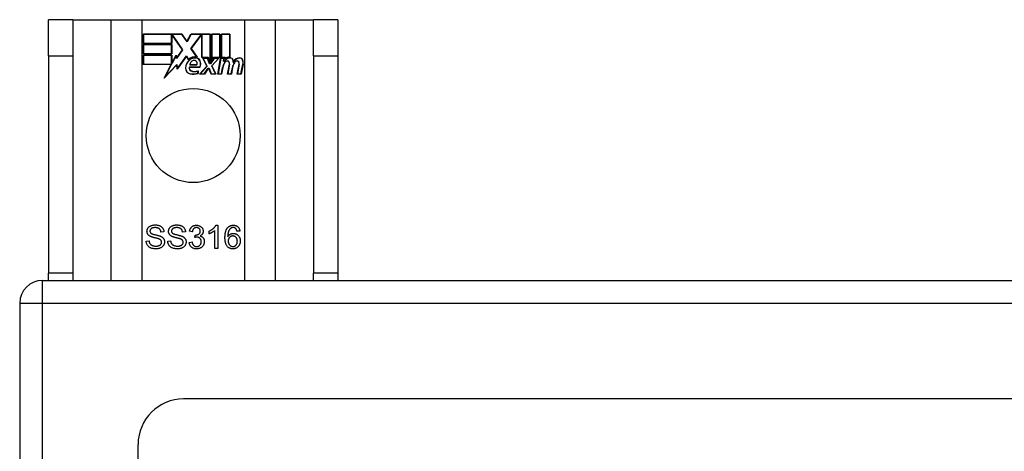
# Model space of a CAD drawing. Header units: inches. Extents: x 48.1 to 120.1, y 24 to 63.2.
# Tile 12 of 25: x 48.1 to 52.3, y 61.4 to 63.2. Entities that reach past the tile are written whole.
import ezdxf

# ---------------------------------------------------------------- set-up
doc = ezdxf.new("R2010")
doc.units = ezdxf.units.IN
doc.header["$MEASUREMENT"] = 0
doc.layers.add('Visible Edges(ANSI)', color=7, linetype='Continuous', lineweight=25)
doc.layers.add('Visible Tangent Edges(ANSI)', color=7, linetype='Continuous', lineweight=25)

msp = doc.modelspace()

# ---------------------------------------------------------------- linework, layer by layer
at = {"layer": 'Visible Edges(ANSI)'}
for p, q in [((48.2838, 63.226), (48.1788, 63.226)), ((48.1788, 63.07), (48.1788, 63.226)), ((48.2838, 63.226), (48.2838, 63.07)), ((48.2838, 63.226), (48.448, 63.226)), ((48.448, 63.226), (48.5826, 63.226)), ((48.5826, 63.226), (49.025, 63.226)), ((49.025, 63.226), (49.1597, 63.226)), ((49.1597, 63.226), (49.3238, 63.226)), ((49.3238, 63.07), (49.3238, 63.226)), ((49.4288, 63.226), (49.3238, 63.226)), ((49.4288, 63.226), (49.4288, 63.07)), ((48.5876, 63.1239), (48.5876, 63.164)), ((48.5876, 63.164), (48.7549, 63.164)), ((48.5884, 63.1633), (48.5884, 63.1247)), ((48.7545, 63.1633), (48.5884, 63.1633)), ((48.7102, 63.1247), (48.7102, 63.1592)), ((48.7102, 63.1592), (48.7147, 63.1592)), ((48.7143, 63.1584), (48.711, 63.1584)), ((48.711, 63.1584), (48.711, 63.1239)), ((48.7571, 63.0962), (48.7143, 63.1584)), ((48.7147, 63.1592), (48.758, 63.0962)), ((48.777, 63.1299), (48.7545, 63.1633)), ((48.7549, 63.164), (48.7769, 63.1314)), ((48.7769, 63.1314), (48.7942, 63.164)), ((48.7947, 63.1633), (48.777, 63.1299)), ((48.7937, 63.1012), (48.837, 63.1592)), ((48.7942, 63.164), (48.8779, 63.164)), ((48.8373, 63.1584), (48.7946, 63.1012)), ((48.8771, 63.1633), (48.7947, 63.1633)), ((48.837, 63.1592), (48.8411, 63.1592)), ((48.8404, 63.1584), (48.8373, 63.1584)), ((48.8404, 63.063), (48.8404, 63.1584)), ((48.8411, 63.1592), (48.8411, 63.0637)), ((48.8771, 63.0446), (48.8771, 63.1633)), ((48.8779, 63.164), (48.8779, 63.0409)), ((48.8831, 63.05), (48.8831, 63.164)), ((48.8831, 63.164), (48.9202, 63.164)), ((48.8839, 63.1633), (48.8839, 63.0523)), ((48.9195, 63.1633), (48.8839, 63.1633)), ((48.9195, 63.0637), (48.9195, 63.1633)), ((48.9202, 63.164), (48.9202, 63.063)), ((48.9255, 63.063), (48.9255, 63.164)), ((48.9255, 63.164), (48.9626, 63.164)), ((48.9262, 63.1633), (48.9262, 63.0637)), ((48.9619, 63.1633), (48.9262, 63.1633)), ((48.9619, 63.0654), (48.9619, 63.1633)), ((48.9626, 63.164), (48.9626, 63.0647)), ((48.711, 63.1239), (48.5876, 63.1239)), ((48.5876, 63.0785), (48.5876, 63.1187)), ((48.5876, 63.1187), (48.711, 63.1187)), ((48.5884, 63.1247), (48.7102, 63.1247)), ((48.5884, 63.1179), (48.5884, 63.0793)), ((48.7102, 63.1179), (48.5884, 63.1179)), ((48.7102, 63.0793), (48.7102, 63.1179)), ((48.711, 63.1187), (48.711, 63.0785)), ((48.711, 63.0785), (48.5876, 63.0785)), ((48.5876, 63.0328), (48.5876, 63.0729)), ((48.5876, 63.0729), (48.711, 63.0729)), ((48.5884, 63.0793), (48.7102, 63.0793)), ((48.711, 63.0729), (48.711, 63.0384)), ((48.7118, 63.0384), (48.7301, 63.0737)), ((48.7301, 63.0737), (48.7326, 63.0611)), ((48.758, 63.0962), (48.7322, 63.0592)), ((48.7326, 63.0611), (48.7571, 63.0962)), ((48.8188, 63.065), (48.7937, 63.1012)), ((48.7946, 63.1012), (48.8205, 63.0639)), ((48.1788, 63.07), (48.1788, 62.132)), ((48.2838, 63.07), (48.2838, 62.132)), ((48.7088, 63.0328), (48.5876, 63.0328)), ((48.7102, 63.0722), (48.5884, 63.0722)), ((48.5884, 63.0722), (48.5884, 63.0335)), ((48.5884, 63.0335), (48.7101, 63.0335)), ((48.6778, 62.9732), (48.7088, 63.0328)), ((48.7326, 63.0309), (48.6778, 62.9732)), ((48.7101, 63.0335), (48.6809, 62.9775)), ((48.6809, 62.9775), (48.7331, 63.0325)), ((48.7102, 63.0377), (48.7102, 63.0722)), ((48.7122, 63.0377), (48.7102, 63.0377)), ((48.711, 63.0384), (48.7118, 63.0384)), ((48.7298, 63.0714), (48.7122, 63.0377)), ((48.7322, 63.0592), (48.7298, 63.0714)), ((48.7351, 63.0132), (48.7326, 63.0309)), ((48.7331, 63.0325), (48.7356, 63.0151)), ((48.7744, 63.0682), (48.7351, 63.0132)), ((48.7356, 63.0151), (48.7744, 63.0696)), ((48.7744, 63.0696), (48.7832, 63.055)), ((48.783, 63.0538), (48.7744, 63.0682)), ((48.8198, 63.0313), (48.7885, 63.0313)), ((48.7894, 63.032), (48.8194, 63.032)), ((48.8685, 63.063), (48.8404, 63.063)), ((48.8411, 63.0637), (48.869, 63.0637)), ((48.8625, 63.026), (48.8452, 63.0594)), ((48.8452, 63.0594), (48.8655, 63.0594)), ((48.8465, 63.0587), (48.8634, 63.0259)), ((48.865, 63.0587), (48.8465, 63.0587)), ((48.8747, 63.0357), (48.865, 63.0587)), ((48.8655, 63.0594), (48.8752, 63.0364)), ((48.8779, 63.0409), (48.8685, 63.063)), ((48.869, 63.0637), (48.8771, 63.0446)), ((48.8782, 63.0357), (48.8747, 63.0357)), ((48.8752, 63.0364), (48.8779, 63.0364)), ((48.8779, 63.0364), (48.8946, 63.0594)), ((48.8949, 63.0587), (48.8782, 63.0357)), ((48.8925, 63.063), (48.8831, 63.05)), ((48.8837, 63.0264), (48.9133, 63.0587)), ((48.8839, 63.0523), (48.8921, 63.0637)), ((48.915, 63.0594), (48.8846, 63.0263)), ((48.8921, 63.0637), (48.9195, 63.0637)), ((48.9202, 63.063), (48.8925, 63.063)), ((48.8946, 63.0594), (48.915, 63.0594)), ((48.9133, 63.0587), (48.8949, 63.0587)), ((48.9101, 62.9912), (48.9222, 63.0594)), ((48.9228, 63.0587), (48.911, 62.9919)), ((48.9222, 63.0594), (48.9364, 63.0594)), ((48.9355, 63.0587), (48.9228, 63.0587)), ((48.9409, 63.063), (48.9255, 63.063)), ((48.9262, 63.0637), (48.9417, 63.0637)), ((48.9345, 63.0467), (48.9355, 63.0587)), ((48.9394, 63.0467), (48.9345, 63.0467)), ((48.9364, 63.0594), (48.9353, 63.0474)), ((48.9353, 63.0474), (48.9389, 63.0474)), ((48.9402, 63.0553), (48.9409, 63.063)), ((48.9417, 63.0637), (48.9411, 63.0572)), ((48.9525, 62.9912), (48.9601, 63.0343)), ((48.9608, 63.0341), (48.9534, 62.9919)), ((48.9945, 62.9912), (49.0021, 63.0343)), ((49.0028, 63.0342), (48.9954, 62.9919)), ((49.0104, 62.9919), (49.0186, 63.0341)), ((49.0193, 63.034), (49.011, 62.9912)), ((49.3238, 63.07), (49.3238, 62.132)), ((49.4288, 63.07), (49.4288, 62.132)), ((48.7869, 63.0215), (48.8327, 63.0215)), ((48.8332, 63.0208), (48.7875, 63.0208)), ((48.8242, 62.9951), (48.8242, 63.0047)), ((48.825, 63.0058), (48.825, 62.9945)), ((48.8317, 62.9912), (48.8625, 63.026)), ((48.852, 62.9912), (48.8317, 62.9912)), ((48.8634, 63.0259), (48.8334, 62.9919)), ((48.8334, 62.9919), (48.8516, 62.9919)), ((48.8516, 62.9919), (48.8685, 63.0163)), ((48.8689, 63.0155), (48.852, 62.9912)), ((48.8685, 63.0163), (48.8724, 63.0163)), ((48.8719, 63.0155), (48.8689, 63.0155)), ((48.8812, 62.9912), (48.8719, 63.0155)), ((48.8724, 63.0163), (48.8818, 62.9919)), ((48.9015, 62.9912), (48.8812, 62.9912)), ((48.8818, 62.9919), (48.9003, 62.9919)), ((48.9003, 62.9919), (48.8837, 63.0264)), ((48.8846, 63.0263), (48.9015, 62.9912)), ((48.9266, 62.9912), (48.9101, 62.9912)), ((48.911, 62.9919), (48.926, 62.9919)), ((48.926, 62.9919), (48.9308, 63.0194)), ((48.9316, 63.0193), (48.9266, 62.9912)), ((48.969, 62.9912), (48.9525, 62.9912)), ((48.9534, 62.9919), (48.9684, 62.9919)), ((48.9684, 62.9919), (48.9732, 63.0194)), ((48.974, 63.0193), (48.969, 62.9912)), ((49.011, 62.9912), (48.9945, 62.9912)), ((48.9954, 62.9919), (49.0104, 62.9919)), ((48.677, 62.3104), (48.6644, 62.3094)), ((48.7703, 62.3104), (48.7576, 62.3094)), ((48.7999, 62.3107), (48.7876, 62.313)), ((48.8734, 62.3019), (48.8734, 62.3138)), ((48.8979, 62.2385), (48.8979, 62.3167)), ((48.9023, 62.3389), (48.9102, 62.3389)), ((48.9102, 62.3389), (48.9102, 62.2385)), ((49.0055, 62.3139), (48.9933, 62.313)), ((48.6004, 62.2707), (48.6129, 62.2717)), ((48.6936, 62.2707), (48.7061, 62.2717)), ((48.7864, 62.265), (48.7987, 62.2666)), ((48.8106, 62.2859), (48.8119, 62.2966)), ((48.9102, 62.2385), (48.8979, 62.2385)), ((48.1528, 62.101), (119.1877, 62.101)), ((48.1788, 62.101), (48.1788, 62.132)), ((48.2838, 62.132), (48.2838, 62.101)), ((49.3238, 62.101), (49.3238, 62.132)), ((49.4288, 62.132), (49.4288, 62.101)), ((48.0538, 62.002), (48.0538, 61.227)), ((119.3452, 61.5892), (48.7625, 61.5892)), ((48.5656, 25.8097), (48.5656, 61.3924))]:
    msp.add_line(p, q, dxfattribs=at)
at = {"layer": 'Visible Edges(ANSI)', "flags": 128}
for points in [[(48.6041, 62.3127), (48.6042, 62.3145), (48.6044, 62.3164), (48.6047, 62.3182), (48.6052, 62.32), (48.6058, 62.3218), (48.6065, 62.3235), (48.6074, 62.3252), (48.6084, 62.3268), (48.6095, 62.3284), (48.6108, 62.3299), (48.6122, 62.3313), (48.6137, 62.3326), (48.6153, 62.3338), (48.6171, 62.3349), (48.619, 62.3359), (48.621, 62.3368), (48.6231, 62.3376), (48.6252, 62.3383), (48.6274, 62.3389), (48.6297, 62.3394), (48.632, 62.3398), (48.6344, 62.34), (48.6369, 62.3402), (48.6394, 62.3402)], [(48.6183, 62.2909), (48.6171, 62.2916), (48.616, 62.2922), (48.6149, 62.2929), (48.6139, 62.2936), (48.6129, 62.2944), (48.612, 62.2951), (48.6112, 62.2959), (48.6103, 62.2967), (48.6096, 62.2976), (48.6089, 62.2984), (48.6082, 62.2993), (48.6076, 62.3002), (48.607, 62.3012), (48.6065, 62.3021), (48.6061, 62.3031), (48.6057, 62.3041), (48.6053, 62.3051), (48.605, 62.3061), (48.6047, 62.3072), (48.6045, 62.3082), (48.6043, 62.3093), (48.6042, 62.3104), (48.6041, 62.3115), (48.6041, 62.3127)], [(48.6399, 62.3286), (48.638, 62.3286), (48.6361, 62.3285), (48.6343, 62.3283), (48.6326, 62.3281), (48.631, 62.3278), (48.6295, 62.3275), (48.6281, 62.3271), (48.6268, 62.3266), (48.6255, 62.3261), (48.6244, 62.3255), (48.6233, 62.3249), (48.6223, 62.3242), (48.6215, 62.3234), (48.6207, 62.3226), (48.6199, 62.3218), (48.6193, 62.321), (48.6187, 62.3202), (48.6182, 62.3193), (48.6178, 62.3184), (48.6174, 62.3175), (48.6172, 62.3165), (48.617, 62.3156), (48.6169, 62.3146), (48.6168, 62.3136)], [(48.6168, 62.3136), (48.6168, 62.3131), (48.6168, 62.3127), (48.6169, 62.3122), (48.6169, 62.3118), (48.617, 62.3114), (48.6171, 62.311), (48.6172, 62.3106), (48.6173, 62.3102), (48.6174, 62.3098), (48.6175, 62.3094), (48.6176, 62.309), (48.6178, 62.3086), (48.618, 62.3083), (48.6181, 62.3079), (48.6183, 62.3075), (48.6186, 62.3072), (48.6188, 62.3069), (48.619, 62.3065), (48.6193, 62.3062), (48.6195, 62.3059), (48.6198, 62.3056), (48.6201, 62.3052), (48.6204, 62.3049), (48.6207, 62.3047)], [(48.6394, 62.3402), (48.6421, 62.3402), (48.6448, 62.34), (48.6474, 62.3397), (48.6499, 62.3393), (48.6523, 62.3388), (48.6546, 62.3382), (48.6568, 62.3375), (48.659, 62.3367), (48.6611, 62.3357), (48.663, 62.3347), (48.6648, 62.3335), (48.6665, 62.3322), (48.6681, 62.3309), (48.6696, 62.3294), (48.6709, 62.3278), (48.6721, 62.3261), (48.6732, 62.3243), (48.6742, 62.3225), (48.675, 62.3206), (48.6757, 62.3187), (48.6762, 62.3167), (48.6766, 62.3146), (48.6769, 62.3125), (48.677, 62.3104)], [(48.6644, 62.3094), (48.6642, 62.3109), (48.6639, 62.3124), (48.6636, 62.3138), (48.6632, 62.3152), (48.6627, 62.3165), (48.6622, 62.3177), (48.6615, 62.3189), (48.6609, 62.32), (48.6601, 62.321), (48.6593, 62.322), (48.6584, 62.3229), (48.6574, 62.3237), (48.6564, 62.3245), (48.6553, 62.3252), (48.6541, 62.3259), (48.6529, 62.3264), (48.6515, 62.3269), (48.6501, 62.3274), (48.6486, 62.3277), (48.647, 62.328), (48.6454, 62.3283), (48.6436, 62.3284), (48.6418, 62.3285), (48.6399, 62.3286)], [(48.6973, 62.3127), (48.6974, 62.3145), (48.6976, 62.3164), (48.6979, 62.3182), (48.6984, 62.32), (48.699, 62.3218), (48.6997, 62.3235), (48.7006, 62.3252), (48.7016, 62.3268), (48.7028, 62.3284), (48.704, 62.3299), (48.7054, 62.3313), (48.7069, 62.3326), (48.7085, 62.3338), (48.7103, 62.3349), (48.7122, 62.3359), (48.7142, 62.3368), (48.7163, 62.3376), (48.7184, 62.3383), (48.7207, 62.3389), (48.7229, 62.3394), (48.7253, 62.3398), (48.7276, 62.34), (48.7301, 62.3402), (48.7326, 62.3402)], [(48.7115, 62.2909), (48.7103, 62.2916), (48.7092, 62.2922), (48.7081, 62.2929), (48.7071, 62.2936), (48.7062, 62.2944), (48.7052, 62.2951), (48.7044, 62.2959), (48.7036, 62.2967), (48.7028, 62.2976), (48.7021, 62.2984), (48.7014, 62.2993), (48.7008, 62.3002), (48.7003, 62.3012), (48.6997, 62.3021), (48.6993, 62.3031), (48.6989, 62.3041), (48.6985, 62.3051), (48.6982, 62.3061), (48.6979, 62.3072), (48.6977, 62.3082), (48.6975, 62.3093), (48.6974, 62.3104), (48.6973, 62.3115), (48.6973, 62.3127)], [(48.7331, 62.3286), (48.7312, 62.3286), (48.7293, 62.3285), (48.7275, 62.3283), (48.7258, 62.3281), (48.7242, 62.3278), (48.7227, 62.3275), (48.7213, 62.3271), (48.72, 62.3266), (48.7187, 62.3261), (48.7176, 62.3255), (48.7165, 62.3249), (48.7156, 62.3242), (48.7147, 62.3234), (48.7139, 62.3226), (48.7131, 62.3218), (48.7125, 62.321), (48.7119, 62.3202), (48.7114, 62.3193), (48.711, 62.3184), (48.7107, 62.3175), (48.7104, 62.3165), (48.7102, 62.3156), (48.7101, 62.3146), (48.71, 62.3136)], [(48.71, 62.3136), (48.71, 62.3131), (48.7101, 62.3127), (48.7101, 62.3122), (48.7101, 62.3118), (48.7102, 62.3114), (48.7103, 62.311), (48.7104, 62.3106), (48.7105, 62.3102), (48.7106, 62.3098), (48.7107, 62.3094), (48.7109, 62.309), (48.711, 62.3086), (48.7112, 62.3083), (48.7114, 62.3079), (48.7116, 62.3075), (48.7118, 62.3072), (48.712, 62.3069), (48.7122, 62.3065), (48.7125, 62.3062), (48.7127, 62.3059), (48.713, 62.3056), (48.7133, 62.3052), (48.7136, 62.3049), (48.7139, 62.3047)], [(48.7326, 62.3402), (48.7353, 62.3402), (48.738, 62.34), (48.7406, 62.3397), (48.7431, 62.3393), (48.7455, 62.3388), (48.7478, 62.3382), (48.7501, 62.3375), (48.7522, 62.3367), (48.7543, 62.3357), (48.7562, 62.3347), (48.7581, 62.3335), (48.7598, 62.3322), (48.7613, 62.3309), (48.7628, 62.3294), (48.7641, 62.3278), (48.7653, 62.3261), (48.7664, 62.3243), (48.7674, 62.3225), (48.7682, 62.3206), (48.7689, 62.3187), (48.7694, 62.3167), (48.7698, 62.3146), (48.7701, 62.3125), (48.7703, 62.3104)], [(48.7576, 62.3094), (48.7574, 62.3109), (48.7571, 62.3124), (48.7568, 62.3138), (48.7564, 62.3152), (48.7559, 62.3165), (48.7554, 62.3177), (48.7548, 62.3189), (48.7541, 62.32), (48.7533, 62.321), (48.7525, 62.322), (48.7516, 62.3229), (48.7507, 62.3237), (48.7496, 62.3245), (48.7485, 62.3252), (48.7473, 62.3259), (48.7461, 62.3264), (48.7447, 62.3269), (48.7433, 62.3274), (48.7418, 62.3277), (48.7402, 62.328), (48.7386, 62.3283), (48.7368, 62.3284), (48.735, 62.3285), (48.7331, 62.3286)], [(48.7876, 62.313), (48.7881, 62.315), (48.7886, 62.3169), (48.7891, 62.3188), (48.7898, 62.3206), (48.7905, 62.3223), (48.7913, 62.3239), (48.7922, 62.3255), (48.7932, 62.3269), (48.7943, 62.3283), (48.7954, 62.3297), (48.7966, 62.3309), (48.7979, 62.3321), (48.7992, 62.3332), (48.8006, 62.3342), (48.8021, 62.3351), (48.8036, 62.3359), (48.8052, 62.3366), (48.8068, 62.3372), (48.8085, 62.3377), (48.8102, 62.3381), (48.812, 62.3384), (48.8139, 62.3387), (48.8158, 62.3388), (48.8177, 62.3389)], [(48.818, 62.3288), (48.8168, 62.3288), (48.8156, 62.3287), (48.8145, 62.3285), (48.8135, 62.3283), (48.8124, 62.328), (48.8114, 62.3277), (48.8104, 62.3273), (48.8095, 62.3268), (48.8086, 62.3263), (48.8077, 62.3257), (48.8068, 62.325), (48.806, 62.3243), (48.8053, 62.3235), (48.8045, 62.3227), (48.8039, 62.3218), (48.8032, 62.3208), (48.8027, 62.3198), (48.8021, 62.3187), (48.8016, 62.3175), (48.8012, 62.3163), (48.8008, 62.315), (48.8005, 62.3136), (48.8002, 62.3122), (48.7999, 62.3107)], [(48.8139, 62.2965), (48.8152, 62.2965), (48.8165, 62.2966), (48.8178, 62.2968), (48.819, 62.297), (48.8202, 62.2972), (48.8214, 62.2975), (48.8226, 62.2979), (48.8237, 62.2983), (48.8248, 62.2988), (48.8259, 62.2994), (48.827, 62.3), (48.8281, 62.3006), (48.8291, 62.3013), (48.83, 62.3021), (48.8308, 62.3029), (48.8316, 62.3038), (48.8322, 62.3048), (48.8328, 62.3058), (48.8333, 62.3069), (48.8337, 62.308), (48.834, 62.3092), (48.8342, 62.3105), (48.8343, 62.3118), (48.8344, 62.3132)], [(48.8177, 62.3389), (48.8198, 62.3388), (48.8217, 62.3387), (48.8237, 62.3384), (48.8256, 62.338), (48.8274, 62.3375), (48.8293, 62.3369), (48.831, 62.3362), (48.8328, 62.3354), (48.8345, 62.3345), (48.836, 62.3335), (48.8375, 62.3324), (48.8389, 62.3312), (48.8401, 62.33), (48.8413, 62.3287), (48.8424, 62.3273), (48.8433, 62.3258), (48.8442, 62.3243), (48.8449, 62.3227), (48.8456, 62.3212), (48.8461, 62.3196), (48.8465, 62.3179), (48.8468, 62.3163), (48.8469, 62.3146), (48.847, 62.313)], [(48.8344, 62.3132), (48.8343, 62.3143), (48.8342, 62.3154), (48.8341, 62.3164), (48.8338, 62.3174), (48.8336, 62.3184), (48.8332, 62.3194), (48.8328, 62.3203), (48.8323, 62.3212), (48.8318, 62.322), (48.8312, 62.3229), (48.8305, 62.3236), (48.8298, 62.3244), (48.829, 62.3251), (48.8282, 62.3257), (48.8273, 62.3263), (48.8264, 62.3268), (48.8255, 62.3273), (48.8245, 62.3277), (48.8235, 62.328), (48.8225, 62.3283), (48.8214, 62.3285), (48.8203, 62.3287), (48.8192, 62.3288), (48.818, 62.3288)], [(48.847, 62.313), (48.847, 62.3119), (48.8469, 62.3108), (48.8468, 62.3098), (48.8466, 62.3088), (48.8464, 62.3078), (48.8461, 62.3068), (48.8458, 62.3058), (48.8455, 62.3048), (48.8451, 62.3039), (48.8446, 62.303), (48.8441, 62.302), (48.8435, 62.3011), (48.8429, 62.3003), (48.8423, 62.2994), (48.8416, 62.2986), (48.8408, 62.2978), (48.8401, 62.2971), (48.8392, 62.2964), (48.8383, 62.2957), (48.8374, 62.295), (48.8364, 62.2944), (48.8354, 62.2938), (48.8343, 62.2932), (48.8332, 62.2927)], [(48.8734, 62.3138), (48.8751, 62.3146), (48.8767, 62.3155), (48.8784, 62.3163), (48.8799, 62.3172), (48.8815, 62.3182), (48.883, 62.3191), (48.8845, 62.3201), (48.8859, 62.3211), (48.8874, 62.3222), (48.8887, 62.3233), (48.8901, 62.3244), (48.8914, 62.3255), (48.8926, 62.3266), (48.8938, 62.3278), (48.8949, 62.3289), (48.896, 62.33), (48.897, 62.3312), (48.8979, 62.3323), (48.8988, 62.3334), (48.8996, 62.3345), (48.9004, 62.3356), (48.9011, 62.3367), (48.9017, 62.3378), (48.9023, 62.3389)], [(48.8979, 62.3167), (48.8972, 62.316), (48.8964, 62.3153), (48.8955, 62.3146), (48.8947, 62.3139), (48.8938, 62.3132), (48.8928, 62.3125), (48.8918, 62.3118), (48.8908, 62.3111), (48.8897, 62.3104), (48.8886, 62.3097), (48.8875, 62.309), (48.8863, 62.3083), (48.8851, 62.3076), (48.8839, 62.3069), (48.8828, 62.3063), (48.8817, 62.3057), (48.8806, 62.3051), (48.8795, 62.3046), (48.8784, 62.304), (48.8774, 62.3036), (48.8763, 62.3031), (48.8753, 62.3027), (48.8743, 62.3023), (48.8734, 62.3019)], [(48.9411, 62.2853), (48.9412, 62.2877), (48.9412, 62.29), (48.9413, 62.2923), (48.9414, 62.2945), (48.9416, 62.2967), (48.9418, 62.2988), (48.9421, 62.3008), (48.9423, 62.3028), (48.9426, 62.3048), (48.943, 62.3067), (48.9434, 62.3085), (48.9438, 62.3103), (48.9443, 62.312), (48.9448, 62.3137), (48.9453, 62.3153), (48.9459, 62.3169), (48.9465, 62.3184), (48.9472, 62.3199), (48.9479, 62.3213), (48.9486, 62.3226), (48.9494, 62.3239), (48.9502, 62.3251), (48.951, 62.3263), (48.9519, 62.3274)], [(48.9519, 62.3274), (48.9527, 62.3284), (48.9535, 62.3293), (48.9543, 62.3301), (48.9552, 62.3309), (48.956, 62.3317), (48.9569, 62.3324), (48.9579, 62.3331), (48.9588, 62.3338), (48.9598, 62.3344), (48.9608, 62.335), (48.9618, 62.3355), (48.9628, 62.336), (48.9639, 62.3365), (48.965, 62.3369), (48.9661, 62.3373), (48.9672, 62.3376), (48.9683, 62.3379), (48.9695, 62.3382), (48.9707, 62.3384), (48.9719, 62.3386), (48.9732, 62.3387), (48.9744, 62.3388), (48.9757, 62.3389), (48.977, 62.3389)], [(48.966, 62.3255), (48.965, 62.3248), (48.9641, 62.324), (48.9632, 62.3232), (48.9624, 62.3223), (48.9616, 62.3214), (48.9608, 62.3204), (48.9601, 62.3193), (48.9593, 62.3182), (48.9587, 62.317), (48.958, 62.3158), (48.9574, 62.3145), (48.9568, 62.3132), (48.9563, 62.3118), (48.9558, 62.3103), (48.9554, 62.3087), (48.955, 62.307), (48.9546, 62.3052), (48.9543, 62.3033), (48.954, 62.3013), (48.9538, 62.2993), (48.9536, 62.2971), (48.9535, 62.2948), (48.9534, 62.2925), (48.9533, 62.29)], [(48.9763, 62.3288), (48.9758, 62.3288), (48.9753, 62.3288), (48.9748, 62.3288), (48.9744, 62.3287), (48.9739, 62.3287), (48.9734, 62.3286), (48.973, 62.3285), (48.9725, 62.3284), (48.9721, 62.3284), (48.9716, 62.3282), (48.9712, 62.3281), (48.9708, 62.328), (48.9703, 62.3279), (48.9699, 62.3277), (48.9695, 62.3275), (48.9691, 62.3274), (48.9687, 62.3272), (48.9683, 62.327), (48.9679, 62.3268), (48.9675, 62.3265), (48.9671, 62.3263), (48.9667, 62.3261), (48.9664, 62.3258), (48.966, 62.3255)], [(48.9886, 62.3236), (48.9882, 62.324), (48.9878, 62.3244), (48.9873, 62.3248), (48.9869, 62.3252), (48.9864, 62.3255), (48.986, 62.3259), (48.9855, 62.3262), (48.985, 62.3265), (48.9845, 62.3268), (48.984, 62.327), (48.9835, 62.3273), (48.983, 62.3275), (48.9825, 62.3277), (48.982, 62.3279), (48.9814, 62.3281), (48.9809, 62.3282), (48.9803, 62.3284), (48.9798, 62.3285), (48.9792, 62.3286), (48.9786, 62.3287), (48.9781, 62.3287), (48.9775, 62.3288), (48.9769, 62.3288), (48.9763, 62.3288)], [(48.977, 62.3389), (48.979, 62.3388), (48.9809, 62.3387), (48.9827, 62.3385), (48.9844, 62.3381), (48.9861, 62.3377), (48.9878, 62.3372), (48.9894, 62.3366), (48.9909, 62.3359), (48.9924, 62.3351), (48.9938, 62.3343), (48.9951, 62.3333), (48.9964, 62.3322), (48.9976, 62.3311), (48.9987, 62.3299), (48.9998, 62.3286), (49.0008, 62.3273), (49.0016, 62.3258), (49.0024, 62.3244), (49.0032, 62.3228), (49.0038, 62.3212), (49.0043, 62.3195), (49.0048, 62.3177), (49.0052, 62.3159), (49.0055, 62.3139)], [(48.9933, 62.313), (48.9931, 62.3136), (48.993, 62.3141), (48.9928, 62.3147), (48.9927, 62.3153), (48.9925, 62.3158), (48.9924, 62.3163), (48.9922, 62.3169), (48.992, 62.3174), (48.9918, 62.3178), (48.9916, 62.3183), (48.9915, 62.3188), (48.9913, 62.3192), (48.9911, 62.3197), (48.9909, 62.3201), (48.9907, 62.3205), (48.9905, 62.3209), (48.9902, 62.3213), (48.99, 62.3216), (48.9898, 62.322), (48.9896, 62.3223), (48.9893, 62.3227), (48.9891, 62.323), (48.9889, 62.3233), (48.9886, 62.3236)], [(48.643, 62.2368), (48.6397, 62.2369), (48.6365, 62.2371), (48.6334, 62.2374), (48.6305, 62.2378), (48.6277, 62.2384), (48.6251, 62.239), (48.6226, 62.2398), (48.6203, 62.2408), (48.618, 62.2418), (48.6159, 62.243), (48.6139, 62.2443), (48.6121, 62.2457), (48.6104, 62.2473), (48.6087, 62.249), (48.6073, 62.2507), (48.6059, 62.2527), (48.6047, 62.2547), (48.6036, 62.2568), (48.6027, 62.2589), (48.6019, 62.2611), (48.6013, 62.2634), (48.6008, 62.2658), (48.6005, 62.2682), (48.6004, 62.2707)], [(48.6129, 62.2717), (48.6131, 62.2699), (48.6135, 62.2681), (48.6139, 62.2664), (48.6144, 62.2649), (48.6149, 62.2634), (48.6155, 62.2619), (48.6162, 62.2606), (48.617, 62.2594), (48.6179, 62.2582), (48.6189, 62.2571), (48.6199, 62.256), (48.6211, 62.255), (48.6225, 62.2541), (48.6239, 62.2532), (48.6254, 62.2524), (48.6271, 62.2516), (48.6288, 62.2509), (48.6306, 62.2503), (48.6324, 62.2498), (48.6343, 62.2494), (48.6363, 62.249), (48.6383, 62.2488), (48.6403, 62.2487), (48.6424, 62.2486)], [(48.6555, 62.2797), (48.6548, 62.28), (48.6539, 62.2803), (48.6529, 62.2806), (48.6518, 62.281), (48.6505, 62.2814), (48.6491, 62.2818), (48.6475, 62.2822), (48.6458, 62.2826), (48.644, 62.2831), (48.642, 62.2836), (48.6399, 62.2841), (48.6377, 62.2846), (48.6354, 62.2852), (48.6333, 62.2857), (48.6313, 62.2863), (48.6294, 62.2868), (48.6276, 62.2873), (48.6259, 62.2879), (48.6243, 62.2884), (48.6229, 62.2889), (48.6216, 62.2894), (48.6204, 62.2899), (48.6193, 62.2904), (48.6183, 62.2909)], [(48.6207, 62.3047), (48.6214, 62.3041), (48.6223, 62.3035), (48.6234, 62.3029), (48.6247, 62.3023), (48.6261, 62.3018), (48.6277, 62.3012), (48.6294, 62.3006), (48.6314, 62.3), (48.6335, 62.2994), (48.6357, 62.2988), (48.6382, 62.2982), (48.6408, 62.2976), (48.6434, 62.297), (48.6459, 62.2964), (48.6483, 62.2958), (48.6505, 62.2952), (48.6525, 62.2947), (48.6544, 62.2941), (48.6562, 62.2936), (48.6579, 62.2931), (48.6594, 62.2926), (48.6607, 62.2921), (48.6619, 62.2916), (48.663, 62.2912)], [(48.6424, 62.2486), (48.6443, 62.2487), (48.6461, 62.2488), (48.6479, 62.2489), (48.6495, 62.2492), (48.6512, 62.2495), (48.6528, 62.2499), (48.6543, 62.2504), (48.6558, 62.2509), (48.6572, 62.2515), (48.6585, 62.2521), (48.6598, 62.2528), (48.6609, 62.2535), (48.6619, 62.2543), (48.6629, 62.2552), (48.6637, 62.2561), (48.6645, 62.2571), (48.6651, 62.258), (48.6657, 62.2591), (48.6662, 62.2601), (48.6666, 62.2612), (48.6669, 62.2622), (48.6671, 62.2633), (48.6672, 62.2645), (48.6673, 62.2656)], [(48.68, 62.2668), (48.6799, 62.2648), (48.6797, 62.2628), (48.6794, 62.2609), (48.6789, 62.259), (48.6782, 62.2571), (48.6774, 62.2553), (48.6765, 62.2535), (48.6754, 62.2517), (48.6742, 62.25), (48.6729, 62.2484), (48.6714, 62.2469), (48.6699, 62.2454), (48.6682, 62.2441), (48.6663, 62.2429), (48.6644, 62.2418), (48.6623, 62.2407), (48.6601, 62.2398), (48.6579, 62.239), (48.6556, 62.2383), (48.6532, 62.2378), (48.6508, 62.2374), (48.6482, 62.2371), (48.6457, 62.2369), (48.643, 62.2368)], [(48.6673, 62.2656), (48.6673, 62.2664), (48.6672, 62.2672), (48.6671, 62.2679), (48.667, 62.2686), (48.6668, 62.2694), (48.6666, 62.27), (48.6664, 62.2707), (48.6661, 62.2714), (48.6658, 62.272), (48.6654, 62.2727), (48.665, 62.2733), (48.6646, 62.2739), (48.6641, 62.2744), (48.6636, 62.275), (48.663, 62.2755), (48.6624, 62.2761), (48.6617, 62.2766), (48.661, 62.2771), (48.6602, 62.2776), (48.6594, 62.278), (48.6585, 62.2785), (48.6576, 62.2789), (48.6566, 62.2793), (48.6555, 62.2797)], [(48.663, 62.2912), (48.6644, 62.2905), (48.6658, 62.2898), (48.6671, 62.289), (48.6683, 62.2882), (48.6695, 62.2874), (48.6706, 62.2866), (48.6716, 62.2857), (48.6726, 62.2848), (48.6735, 62.2839), (48.6743, 62.2829), (48.6751, 62.282), (48.6759, 62.2809), (48.6765, 62.2799), (48.6771, 62.2788), (48.6777, 62.2777), (48.6782, 62.2766), (48.6786, 62.2755), (48.679, 62.2743), (48.6793, 62.2731), (48.6795, 62.2719), (48.6797, 62.2707), (48.6799, 62.2694), (48.68, 62.2681), (48.68, 62.2668)], [(48.7363, 62.2368), (48.7329, 62.2369), (48.7297, 62.2371), (48.7267, 62.2374), (48.7237, 62.2378), (48.721, 62.2384), (48.7183, 62.239), (48.7158, 62.2398), (48.7135, 62.2408), (48.7112, 62.2418), (48.7091, 62.243), (48.7072, 62.2443), (48.7053, 62.2457), (48.7036, 62.2473), (48.702, 62.249), (48.7005, 62.2507), (48.6991, 62.2527), (48.6979, 62.2547), (48.6968, 62.2568), (48.6959, 62.2589), (48.6951, 62.2611), (48.6945, 62.2634), (48.694, 62.2658), (48.6937, 62.2682), (48.6936, 62.2707)], [(48.7061, 62.2717), (48.7063, 62.2699), (48.7067, 62.2681), (48.7071, 62.2664), (48.7076, 62.2649), (48.7081, 62.2634), (48.7088, 62.2619), (48.7095, 62.2606), (48.7102, 62.2594), (48.7111, 62.2582), (48.7121, 62.2571), (48.7132, 62.256), (48.7144, 62.255), (48.7157, 62.2541), (48.7171, 62.2532), (48.7186, 62.2524), (48.7203, 62.2516), (48.722, 62.2509), (48.7238, 62.2503), (48.7256, 62.2498), (48.7275, 62.2494), (48.7295, 62.249), (48.7315, 62.2488), (48.7335, 62.2487), (48.7356, 62.2486)], [(48.7488, 62.2797), (48.748, 62.28), (48.7471, 62.2803), (48.7461, 62.2806), (48.745, 62.281), (48.7437, 62.2814), (48.7423, 62.2818), (48.7407, 62.2822), (48.739, 62.2826), (48.7372, 62.2831), (48.7352, 62.2836), (48.7331, 62.2841), (48.7309, 62.2846), (48.7286, 62.2852), (48.7265, 62.2857), (48.7245, 62.2863), (48.7226, 62.2868), (48.7208, 62.2873), (48.7191, 62.2879), (48.7176, 62.2884), (48.7161, 62.2889), (48.7148, 62.2894), (48.7136, 62.2899), (48.7125, 62.2904), (48.7115, 62.2909)], [(48.7139, 62.3047), (48.7147, 62.3041), (48.7156, 62.3035), (48.7166, 62.3029), (48.7179, 62.3023), (48.7193, 62.3018), (48.7209, 62.3012), (48.7227, 62.3006), (48.7246, 62.3), (48.7267, 62.2994), (48.729, 62.2988), (48.7314, 62.2982), (48.734, 62.2976), (48.7366, 62.297), (48.7391, 62.2964), (48.7415, 62.2958), (48.7437, 62.2952), (48.7457, 62.2947), (48.7477, 62.2941), (48.7494, 62.2936), (48.7511, 62.2931), (48.7526, 62.2926), (48.7539, 62.2921), (48.7552, 62.2916), (48.7562, 62.2912)], [(48.7356, 62.2486), (48.7375, 62.2487), (48.7393, 62.2488), (48.7411, 62.2489), (48.7428, 62.2492), (48.7444, 62.2495), (48.746, 62.2499), (48.7475, 62.2504), (48.749, 62.2509), (48.7504, 62.2515), (48.7518, 62.2521), (48.753, 62.2528), (48.7541, 62.2535), (48.7551, 62.2543), (48.7561, 62.2552), (48.7569, 62.2561), (48.7577, 62.2571), (48.7583, 62.258), (48.7589, 62.2591), (48.7594, 62.2601), (48.7598, 62.2612), (48.7601, 62.2622), (48.7603, 62.2633), (48.7605, 62.2645), (48.7605, 62.2656)], [(48.7732, 62.2668), (48.7732, 62.2648), (48.7729, 62.2628), (48.7726, 62.2609), (48.7721, 62.259), (48.7714, 62.2571), (48.7707, 62.2553), (48.7697, 62.2535), (48.7687, 62.2517), (48.7674, 62.25), (48.7661, 62.2484), (48.7647, 62.2469), (48.7631, 62.2454), (48.7614, 62.2441), (48.7595, 62.2429), (48.7576, 62.2418), (48.7555, 62.2407), (48.7533, 62.2398), (48.7511, 62.239), (48.7488, 62.2383), (48.7464, 62.2378), (48.744, 62.2374), (48.7415, 62.2371), (48.7389, 62.2369), (48.7363, 62.2368)], [(48.7605, 62.2656), (48.7605, 62.2664), (48.7604, 62.2672), (48.7603, 62.2679), (48.7602, 62.2686), (48.76, 62.2694), (48.7598, 62.27), (48.7596, 62.2707), (48.7593, 62.2714), (48.759, 62.272), (48.7586, 62.2727), (48.7582, 62.2733), (48.7578, 62.2739), (48.7573, 62.2744), (48.7568, 62.275), (48.7562, 62.2755), (48.7556, 62.2761), (48.7549, 62.2766), (48.7542, 62.2771), (48.7534, 62.2776), (48.7526, 62.278), (48.7517, 62.2785), (48.7508, 62.2789), (48.7498, 62.2793), (48.7488, 62.2797)], [(48.7562, 62.2912), (48.7576, 62.2905), (48.759, 62.2898), (48.7603, 62.289), (48.7615, 62.2882), (48.7627, 62.2874), (48.7638, 62.2866), (48.7648, 62.2857), (48.7658, 62.2848), (48.7667, 62.2839), (48.7676, 62.2829), (48.7683, 62.282), (48.7691, 62.2809), (48.7697, 62.2799), (48.7703, 62.2788), (48.7709, 62.2777), (48.7714, 62.2766), (48.7718, 62.2755), (48.7722, 62.2743), (48.7725, 62.2731), (48.7728, 62.2719), (48.773, 62.2707), (48.7731, 62.2694), (48.7732, 62.2681), (48.7732, 62.2668)], [(48.8182, 62.2368), (48.816, 62.2369), (48.8139, 62.237), (48.8119, 62.2373), (48.8099, 62.2377), (48.808, 62.2382), (48.8061, 62.2388), (48.8043, 62.2395), (48.8026, 62.2403), (48.8009, 62.2412), (48.7993, 62.2423), (48.7978, 62.2434), (48.7963, 62.2447), (48.7949, 62.246), (48.7936, 62.2474), (48.7924, 62.2489), (48.7914, 62.2504), (48.7904, 62.252), (48.7895, 62.2537), (48.7887, 62.2554), (48.7881, 62.2572), (48.7875, 62.2591), (48.787, 62.261), (48.7867, 62.263), (48.7864, 62.265)], [(48.7987, 62.2666), (48.7991, 62.2649), (48.7995, 62.2633), (48.7999, 62.2618), (48.8004, 62.2603), (48.801, 62.2589), (48.8016, 62.2576), (48.8022, 62.2564), (48.8028, 62.2553), (48.8035, 62.2542), (48.8043, 62.2533), (48.8051, 62.2524), (48.8059, 62.2516), (48.8067, 62.2508), (48.8076, 62.2502), (48.8086, 62.2495), (48.8095, 62.249), (48.8105, 62.2485), (48.8115, 62.2481), (48.8126, 62.2478), (48.8136, 62.2475), (48.8148, 62.2472), (48.8159, 62.2471), (48.8171, 62.247), (48.8183, 62.247)], [(48.8193, 62.2873), (48.819, 62.2873), (48.8187, 62.2873), (48.8184, 62.2873), (48.8181, 62.2872), (48.8178, 62.2872), (48.8174, 62.2872), (48.8171, 62.2872), (48.8168, 62.2871), (48.8164, 62.2871), (48.8161, 62.287), (48.8157, 62.287), (48.8154, 62.2869), (48.815, 62.2869), (48.8147, 62.2868), (48.8143, 62.2867), (48.8139, 62.2867), (48.8135, 62.2866), (48.8131, 62.2865), (48.8127, 62.2864), (48.8123, 62.2863), (48.8119, 62.2862), (48.8115, 62.2861), (48.8111, 62.286), (48.8106, 62.2859)], [(48.8119, 62.2966), (48.8121, 62.2966), (48.8122, 62.2966), (48.8123, 62.2966), (48.8124, 62.2966), (48.8125, 62.2966), (48.8126, 62.2966), (48.8126, 62.2966), (48.8127, 62.2966), (48.8128, 62.2966), (48.8129, 62.2965), (48.813, 62.2965), (48.8131, 62.2965), (48.8132, 62.2965), (48.8132, 62.2965), (48.8133, 62.2965), (48.8134, 62.2965), (48.8135, 62.2965), (48.8135, 62.2965), (48.8136, 62.2965), (48.8137, 62.2965), (48.8137, 62.2965), (48.8138, 62.2965), (48.8139, 62.2965), (48.8139, 62.2965)], [(48.8519, 62.2681), (48.8518, 62.2659), (48.8516, 62.2638), (48.8513, 62.2618), (48.8508, 62.2598), (48.8502, 62.2579), (48.8495, 62.256), (48.8486, 62.2542), (48.8476, 62.2524), (48.8465, 62.2507), (48.8452, 62.2491), (48.8438, 62.2475), (48.8423, 62.2459), (48.8407, 62.2445), (48.839, 62.2431), (48.8372, 62.2419), (48.8354, 62.2409), (48.8335, 62.2399), (48.8315, 62.2391), (48.8295, 62.2384), (48.8273, 62.2378), (48.8252, 62.2374), (48.8229, 62.2371), (48.8206, 62.2369), (48.8182, 62.2368)], [(48.8183, 62.247), (48.8197, 62.247), (48.8211, 62.2471), (48.8224, 62.2473), (48.8238, 62.2476), (48.825, 62.248), (48.8263, 62.2485), (48.8275, 62.249), (48.8286, 62.2496), (48.8298, 62.2503), (48.8308, 62.2511), (48.8319, 62.252), (48.8329, 62.253), (48.8339, 62.254), (48.8347, 62.2551), (48.8355, 62.2562), (48.8362, 62.2573), (48.8368, 62.2585), (48.8374, 62.2597), (48.8378, 62.261), (48.8382, 62.2623), (48.8385, 62.2636), (48.8387, 62.265), (48.8388, 62.2664), (48.8389, 62.2678)], [(48.8389, 62.2678), (48.8388, 62.2692), (48.8387, 62.2706), (48.8385, 62.2719), (48.8382, 62.2731), (48.8379, 62.2744), (48.8375, 62.2756), (48.837, 62.2767), (48.8364, 62.2778), (48.8357, 62.2789), (48.835, 62.2799), (48.8342, 62.2808), (48.8333, 62.2818), (48.8324, 62.2827), (48.8314, 62.2835), (48.8304, 62.2842), (48.8293, 62.2848), (48.8282, 62.2854), (48.827, 62.2859), (48.8259, 62.2863), (48.8246, 62.2867), (48.8233, 62.2869), (48.822, 62.2871), (48.8207, 62.2872), (48.8193, 62.2873)], [(48.8332, 62.2927), (48.8347, 62.2923), (48.8361, 62.2919), (48.8374, 62.2914), (48.8387, 62.2908), (48.8399, 62.2902), (48.8411, 62.2895), (48.8422, 62.2888), (48.8433, 62.288), (48.8443, 62.2871), (48.8453, 62.2862), (48.8462, 62.2852), (48.847, 62.2842), (48.8478, 62.2831), (48.8485, 62.2819), (48.8491, 62.2808), (48.8497, 62.2795), (48.8502, 62.2783), (48.8507, 62.2769), (48.851, 62.2756), (48.8513, 62.2742), (48.8516, 62.2727), (48.8517, 62.2712), (48.8518, 62.2697), (48.8519, 62.2681)], [(48.9759, 62.2368), (48.9734, 62.2369), (48.9709, 62.2371), (48.9686, 62.2375), (48.9663, 62.2381), (48.9641, 62.2388), (48.9619, 62.2396), (48.9599, 62.2407), (48.9579, 62.2418), (48.956, 62.2432), (48.9542, 62.2446), (48.9525, 62.2463), (48.9508, 62.2481), (48.9493, 62.2501), (48.9479, 62.2523), (48.9466, 62.2547), (48.9454, 62.2572), (48.9444, 62.26), (48.9436, 62.263), (48.9428, 62.2662), (48.9422, 62.2696), (48.9417, 62.2732), (48.9414, 62.2771), (48.9412, 62.2811), (48.9411, 62.2853)], [(48.9533, 62.29), (48.9541, 62.2911), (48.9549, 62.2922), (48.9557, 62.2932), (48.9565, 62.2941), (48.9574, 62.2951), (48.9583, 62.2959), (48.9592, 62.2967), (48.9601, 62.2975), (48.9611, 62.2982), (48.9621, 62.2989), (48.9631, 62.2995), (48.9642, 62.3001), (48.9653, 62.3006), (48.9664, 62.3011), (48.9674, 62.3015), (48.9686, 62.3019), (48.9697, 62.3022), (48.9708, 62.3025), (48.9719, 62.3028), (48.973, 62.303), (48.9742, 62.3031), (48.9753, 62.3033), (48.9765, 62.3033), (48.9776, 62.3034)], [(48.9751, 62.2925), (48.9738, 62.2925), (48.9724, 62.2924), (48.9711, 62.2922), (48.9699, 62.2919), (48.9686, 62.2915), (48.9675, 62.291), (48.9663, 62.2905), (48.9652, 62.2899), (48.9641, 62.2892), (48.963, 62.2884), (48.962, 62.2875), (48.961, 62.2865), (48.9601, 62.2855), (48.9593, 62.2845), (48.9585, 62.2833), (48.9578, 62.2821), (48.9572, 62.2809), (48.9567, 62.2796), (48.9562, 62.2783), (48.9559, 62.2769), (48.9556, 62.2755), (48.9554, 62.274), (48.9553, 62.2725), (48.9552, 62.2709)], [(48.9552, 62.2709), (48.9553, 62.2693), (48.9554, 62.2678), (48.9556, 62.2662), (48.9559, 62.2647), (48.9563, 62.2632), (48.9568, 62.2617), (48.9573, 62.2602), (48.9579, 62.2588), (48.9587, 62.2574), (48.9594, 62.256), (48.9603, 62.2548), (48.9612, 62.2537), (48.9621, 62.2526), (48.9632, 62.2516), (48.9643, 62.2507), (48.9655, 62.2499), (48.9667, 62.2492), (48.9679, 62.2486), (48.9691, 62.2481), (48.9704, 62.2476), (48.9717, 62.2473), (48.973, 62.2471), (48.9743, 62.2469), (48.9756, 62.2469)], [(48.9946, 62.2702), (48.9945, 62.2719), (48.9944, 62.2735), (48.9942, 62.2751), (48.994, 62.2766), (48.9936, 62.2781), (48.9932, 62.2795), (48.9927, 62.2808), (48.9921, 62.2821), (48.9915, 62.2833), (48.9908, 62.2844), (48.99, 62.2855), (48.9891, 62.2865), (48.9881, 62.2875), (48.9872, 62.2884), (48.9861, 62.2892), (48.9851, 62.2899), (48.984, 62.2905), (48.9828, 62.291), (48.9817, 62.2915), (48.9804, 62.2919), (48.9792, 62.2922), (48.9779, 62.2924), (48.9765, 62.2925), (48.9751, 62.2925)], [(48.9756, 62.2469), (48.9769, 62.2469), (48.9781, 62.2471), (48.9794, 62.2473), (48.9806, 62.2476), (48.9817, 62.248), (48.9829, 62.2484), (48.984, 62.249), (48.985, 62.2497), (48.9861, 62.2504), (48.9871, 62.2512), (48.9881, 62.2522), (48.989, 62.2532), (48.9899, 62.2542), (48.9907, 62.2554), (48.9914, 62.2566), (48.9921, 62.2579), (48.9927, 62.2592), (48.9932, 62.2606), (48.9936, 62.262), (48.9939, 62.2635), (48.9942, 62.2651), (48.9944, 62.2667), (48.9945, 62.2684), (48.9946, 62.2702)], [(49.0072, 62.271), (49.0072, 62.2686), (49.007, 62.2664), (49.0066, 62.2641), (49.0062, 62.2619), (49.0056, 62.2597), (49.0049, 62.2576), (49.0041, 62.2555), (49.0031, 62.2535), (49.0021, 62.2515), (49.0009, 62.2497), (48.9997, 62.248), (48.9983, 62.2464), (48.9969, 62.2449), (48.9953, 62.2435), (48.9937, 62.2423), (48.992, 62.2411), (48.9902, 62.2401), (48.9883, 62.2392), (48.9864, 62.2385), (48.9844, 62.2379), (48.9824, 62.2374), (48.9803, 62.2371), (48.9781, 62.2369), (48.9759, 62.2368)], [(48.9776, 62.3034), (48.9797, 62.3033), (48.9816, 62.3031), (48.9836, 62.3028), (48.9854, 62.3024), (48.9872, 62.3018), (48.989, 62.3011), (48.9907, 62.3003), (48.9924, 62.2993), (48.994, 62.2983), (48.9956, 62.2971), (48.9971, 62.2958), (48.9986, 62.2943), (48.9999, 62.2928), (49.0012, 62.2912), (49.0024, 62.2895), (49.0034, 62.2877), (49.0043, 62.2859), (49.0051, 62.284), (49.0057, 62.282), (49.0063, 62.2799), (49.0067, 62.2778), (49.007, 62.2756), (49.0072, 62.2733), (49.0072, 62.271)]]:
    msp.add_lwpolyline(points, dxfattribs=at)
at = {"layer": 'Visible Edges(ANSI)'}
msp.add_circle((48.8038, 62.726), 0.203, dxfattribs=at)
for centre, radius, start, end in [((48.8199, 63.0148), 0.0498, 134.1684, 176.5646), ((48.8199, 63.0148), 0.049, 134.1684, 176.5646), ((48.8113, 63.0237), 0.0412, 77.079, 133.1785), ((48.8113, 63.0237), 0.042, 79.6582, 131.9139), ((48.8113, 63.0237), 0.0374, 80.4085, 134.1684), ((48.8113, 63.0237), 0.0366, 80.3604, 134.1684), ((48.8102, 63.0295), 0.0217, 109.3797, 175.226), ((48.8102, 63.0295), 0.021, 109.3797, 172.9975), ((48.8078, 63.0364), 0.0144, 51.1652, 109.3797), ((48.8078, 63.0364), 0.0137, 51.1652, 109.3797), ((48.8089, 63.0377), 0.0119, 331.4547, 51.1652), ((48.8089, 63.0377), 0.0127, 329.421, 51.1652), ((48.8159, 63.0416), 0.0183, 23.8445, 85.1757), ((48.8159, 63.0416), 0.019, 23.8445, 85.0802), ((48.801, 63.035), 0.0345, 336.9643, 23.8445), ((48.801, 63.035), 0.0353, 336.1555, 23.8445), ((48.9888, 63.0092), 0.0589, 147.5992, 170), ((48.9888, 63.0092), 0.0581, 147.5992, 170), ((48.9642, 63.0312), 0.03, 89.4776, 147.4114), ((48.953, 63.0319), 0.0165, 96.03, 147.5992), ((48.9642, 63.0312), 0.0293, 89.4776, 148.2123), ((48.953, 63.0319), 0.0157, 96.03, 147.5992), ((48.962, 63.0347), 0.03, 88.7952, 136.5849), ((48.962, 63.0347), 0.0307, 90.2222, 132.7339), ((48.9522, 63.0401), 0.00825, 23.5571, 96.03), ((48.9522, 63.0401), 0.0075, 23.5571, 96.03), ((48.945, 63.0369), 0.0154, 350, 23.5571), ((48.945, 63.0369), 0.0161, 350, 23.5571), ((48.9644, 63.0486), 0.0127, 16.9928, 89.4776), ((48.9644, 63.0486), 0.0119, 16.9928, 89.4776), ((49.0313, 63.01), 0.0589, 148.5524, 170.8204), ((49.0313, 63.01), 0.0581, 148.5584, 170.8257), ((48.9421, 63.0418), 0.0353, 357.7769, 16.9928), ((48.9421, 63.0418), 0.036, 3.6169, 16.9928), ((49.0056, 63.0305), 0.0299, 89.6788, 160.8136), ((49.0056, 63.0305), 0.0307, 89.6788, 153.9508), ((48.995, 63.0319), 0.0165, 96.1027, 147.6301), ((48.995, 63.0319), 0.0157, 96.1027, 147.6083), ((48.9942, 63.0401), 0.00825, 23.5487, 96.1027), ((48.9942, 63.0401), 0.0075, 23.5487, 96.1027), ((48.9869, 63.037), 0.0154, 349.9922, 23.5487), ((48.9869, 63.037), 0.0161, 350.0076, 23.5487), ((49.0057, 63.0481), 0.0131, 18.4748, 89.6788), ((49.0057, 63.0481), 0.0124, 18.4748, 89.6788), ((48.984, 63.0409), 0.0352, 349, 18.4748), ((48.984, 63.0409), 0.036, 349, 18.4748), ((48.7949, 63.0163), 0.0247, 176.5646, 261.5605), ((48.7949, 63.0163), 0.0239, 176.5646, 261.5605), ((48.799, 63.0174), 0.0127, 160.9907, 244.6784), ((48.799, 63.0174), 0.012, 163.5261, 244.6784), ((48.8024, 63.067), 0.0759, 261.5605, 287.3343), ((48.8024, 63.067), 0.0751, 261.5605, 286.9141), ((48.8103, 63.0412), 0.0391, 244.6784, 290.9242), ((48.8103, 63.0412), 0.0384, 244.6784, 292.5609), ((48.1528, 62.002), 0.099, 90, 180), ((48.7625, 61.3924), 0.1969, 90, 180)]:
    msp.add_arc(centre, radius, start, end, dxfattribs=at)
at = {"layer": 'Visible Tangent Edges(ANSI)'}
for p, q in [((48.448, 63.226), (48.448, 62.101)), ((48.5826, 62.101), (48.5826, 63.226)), ((49.025, 63.226), (49.025, 62.101)), ((49.1597, 62.101), (49.1597, 63.226)), ((48.1788, 63.07), (48.2838, 63.07)), ((49.3238, 63.07), (49.4288, 63.07)), ((48.1528, 62.002), (48.1528, 62.101)), ((48.2838, 62.132), (48.1788, 62.132)), ((49.4288, 62.132), (49.3238, 62.132)), ((48.0538, 62.002), (48.1528, 62.002)), ((48.1528, 62.002), (119.9548, 62.002)), ((48.1528, 25.2), (48.1528, 62.002))]:
    msp.add_line(p, q, dxfattribs=at)

doc.saveas('drawing.dxf')
